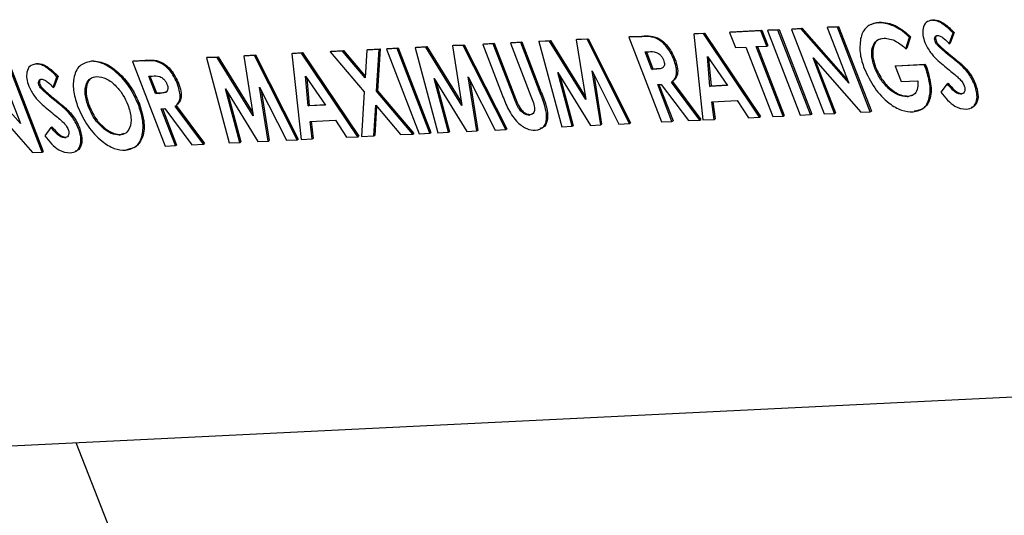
# Model space of a CAD drawing. Header units: inches. Extents: x 0.6 to 33.8, y 0 to 21.7.
# Tile 179 of 210: x 29.7392 to 29.9103, y 16.3098 to 16.3959. Entities that reach past the tile are written whole.
import ezdxf

# ---------------------------------------------------------------- set-up
doc = ezdxf.new("R2010")
doc.units = ezdxf.units.IN
doc.header["$MEASUREMENT"] = 0

msp = doc.modelspace()

# ---------------------------------------------------------------- linework, layer by layer
at = {"color": 7, "linetype": 'Continuous'}
for p, q in [((29.87951, 16.39457), (29.87969, 16.39468)), ((29.87969, 16.39468), (29.8815, 16.39477)), ((29.88132, 16.39466), (29.8815, 16.39477)), ((29.8815, 16.39477), (29.88718, 16.38006)), ((29.88841, 16.39539), (29.88858, 16.3955)), ((29.89114, 16.39481), (29.89132, 16.39492)), ((29.89736, 16.3958), (29.89786, 16.39595)), ((29.89769, 16.39584), (29.89786, 16.39595)), ((29.84506, 16.39289), (29.84524, 16.393)), ((29.84718, 16.39299), (29.84506, 16.39289)), ((29.84524, 16.393), (29.84735, 16.3931)), ((29.84718, 16.39299), (29.84735, 16.3931)), ((29.85633, 16.39344), (29.85651, 16.39355)), ((29.85801, 16.39352), (29.85633, 16.39344)), ((29.85633, 16.39344), (29.85793, 16.37853)), ((29.85651, 16.39355), (29.85819, 16.39363)), ((29.85801, 16.39352), (29.85819, 16.39363)), ((29.86777, 16.37901), (29.85801, 16.39352)), ((29.85819, 16.39363), (29.86794, 16.37912)), ((29.86799, 16.39401), (29.86255, 16.39374)), ((29.86255, 16.39374), (29.86272, 16.39385)), ((29.86255, 16.39374), (29.86357, 16.3911)), ((29.86272, 16.39385), (29.86816, 16.39412)), ((29.86799, 16.39401), (29.86816, 16.39412)), ((29.869, 16.39137), (29.86799, 16.39401)), ((29.86816, 16.39412), (29.86918, 16.39148)), ((29.86915, 16.39407), (29.86933, 16.39417)), ((29.87096, 16.39415), (29.86915, 16.39407)), ((29.86915, 16.39407), (29.87483, 16.37936)), ((29.86933, 16.39417), (29.87114, 16.39426)), ((29.87096, 16.39415), (29.87114, 16.39426)), ((29.87664, 16.37945), (29.87096, 16.39415)), ((29.87114, 16.39426), (29.87682, 16.37955)), ((29.8733, 16.39427), (29.87347, 16.39437)), ((29.87493, 16.39435), (29.8733, 16.39427)), ((29.8733, 16.39427), (29.87897, 16.37956)), ((29.87347, 16.39437), (29.8751, 16.39445)), ((29.87493, 16.39435), (29.8751, 16.39445)), ((29.88325, 16.38489), (29.87493, 16.39435)), ((29.8751, 16.39445), (29.88304, 16.38544)), ((29.88132, 16.39466), (29.87951, 16.39457)), ((29.87951, 16.39457), (29.88325, 16.38489)), ((29.887, 16.37995), (29.88132, 16.39466)), ((29.89399, 16.39299), (29.89336, 16.39101)), ((29.89382, 16.39289), (29.89399, 16.39299)), ((29.90072, 16.39176), (29.90138, 16.39364)), ((29.90155, 16.39374), (29.9009, 16.39187)), ((29.90138, 16.39364), (29.90155, 16.39374)), ((29.80809, 16.39119), (29.80997, 16.39128)), ((29.8098, 16.39117), (29.80997, 16.39128)), ((29.80997, 16.39128), (29.81598, 16.38155)), ((29.81443, 16.3914), (29.8146, 16.3915)), ((29.81629, 16.39149), (29.81443, 16.3914)), ((29.81443, 16.3914), (29.81606, 16.38102)), ((29.8146, 16.3915), (29.81646, 16.39159)), ((29.81629, 16.39149), (29.81646, 16.39159)), ((29.82367, 16.37686), (29.81629, 16.39149)), ((29.81646, 16.39159), (29.82385, 16.37697)), ((29.81968, 16.39165), (29.81986, 16.39176)), ((29.82149, 16.39174), (29.81968, 16.39165)), ((29.81968, 16.39165), (29.82307, 16.38288)), ((29.81986, 16.39176), (29.82167, 16.39185)), ((29.82149, 16.39174), (29.82167, 16.39185)), ((29.82519, 16.38217), (29.82149, 16.39174)), ((29.82167, 16.39185), (29.82536, 16.38228)), ((29.82447, 16.39189), (29.82465, 16.39199)), ((29.82629, 16.39198), (29.82447, 16.39189)), ((29.82447, 16.39189), (29.82803, 16.38267)), ((29.82465, 16.39199), (29.82646, 16.39208)), ((29.82629, 16.39198), (29.82646, 16.39208)), ((29.82967, 16.3832), (29.82629, 16.39198)), ((29.82646, 16.39208), (29.82985, 16.38331)), ((29.82942, 16.39213), (29.82959, 16.39223)), ((29.8313, 16.39222), (29.82942, 16.39213)), ((29.82942, 16.39213), (29.83339, 16.37734)), ((29.82959, 16.39223), (29.83147, 16.39233)), ((29.8313, 16.39222), (29.83147, 16.39233)), ((29.83756, 16.38207), (29.8313, 16.39222)), ((29.83147, 16.39233), (29.83748, 16.3826)), ((29.83592, 16.39245), (29.8361, 16.39255)), ((29.83779, 16.39254), (29.83592, 16.39245)), ((29.83592, 16.39245), (29.83756, 16.38207)), ((29.8361, 16.39255), (29.83796, 16.39264)), ((29.83779, 16.39254), (29.83796, 16.39264)), ((29.84517, 16.37791), (29.83779, 16.39254)), ((29.83796, 16.39264), (29.84535, 16.37802)), ((29.84506, 16.39289), (29.85074, 16.37818)), ((29.86719, 16.39128), (29.869, 16.39137)), ((29.87185, 16.37921), (29.86719, 16.39128)), ((29.8674, 16.39129), (29.87202, 16.37932)), ((29.869, 16.39137), (29.86918, 16.39148)), ((29.89318, 16.39091), (29.89382, 16.39289)), ((29.89824, 16.3922), (29.89842, 16.3923)), ((29.89868, 16.3915), (29.89886, 16.39161)), ((29.90072, 16.39176), (29.9009, 16.39187)), ((29.77816, 16.38963), (29.77834, 16.38973)), ((29.78003, 16.38972), (29.77816, 16.38963)), ((29.77816, 16.38963), (29.7798, 16.37926)), ((29.77834, 16.38973), (29.7802, 16.38983)), ((29.78003, 16.38972), (29.7802, 16.38983)), ((29.78741, 16.37509), (29.78003, 16.38972)), ((29.7802, 16.38983), (29.78759, 16.3752)), ((29.78653, 16.39004), (29.7867, 16.39014)), ((29.78821, 16.39012), (29.78653, 16.39004)), ((29.78653, 16.39004), (29.78812, 16.37513)), ((29.7867, 16.39014), (29.78839, 16.39022)), ((29.78821, 16.39012), (29.78839, 16.39022)), ((29.79797, 16.37561), (29.78821, 16.39012)), ((29.78839, 16.39022), (29.79814, 16.37572)), ((29.79316, 16.39036), (29.79334, 16.39047)), ((29.7953, 16.39046), (29.79316, 16.39036)), ((29.79316, 16.39036), (29.79908, 16.38341)), ((29.79334, 16.39047), (29.79547, 16.39057)), ((29.7953, 16.39046), (29.79547, 16.39057)), ((29.79923, 16.38584), (29.7953, 16.39046)), ((29.79547, 16.39057), (29.79925, 16.38614)), ((29.79952, 16.39067), (29.79923, 16.38584)), ((29.79952, 16.39067), (29.7997, 16.39078)), ((29.80166, 16.39077), (29.79952, 16.39067)), ((29.7997, 16.39078), (29.80184, 16.39088)), ((29.80122, 16.38351), (29.80166, 16.39077)), ((29.80184, 16.39088), (29.8014, 16.38361)), ((29.80166, 16.39077), (29.80184, 16.39088)), ((29.80297, 16.39084), (29.80315, 16.39094)), ((29.80479, 16.39093), (29.80297, 16.39084)), ((29.80297, 16.39084), (29.80865, 16.37613)), ((29.80315, 16.39094), (29.80496, 16.39103)), ((29.80479, 16.39093), (29.80496, 16.39103)), ((29.81046, 16.37622), (29.80479, 16.39093)), ((29.80496, 16.39103), (29.81064, 16.37632)), ((29.80792, 16.39108), (29.80809, 16.39119)), ((29.8098, 16.39117), (29.80792, 16.39108)), ((29.80792, 16.39108), (29.81189, 16.37629)), ((29.81606, 16.38102), (29.8098, 16.39117)), ((29.8479, 16.39034), (29.84851, 16.39037)), ((29.84906, 16.38732), (29.8479, 16.39034)), ((29.84811, 16.39035), (29.84923, 16.38743)), ((29.85915, 16.38436), (29.85869, 16.38954)), ((29.85869, 16.38954), (29.86218, 16.3845)), ((29.86357, 16.3911), (29.86538, 16.39119)), ((29.86538, 16.39119), (29.87004, 16.37912)), ((29.89318, 16.39091), (29.89336, 16.39101)), ((29.90078, 16.38967), (29.90096, 16.38978)), ((29.74169, 16.38821), (29.7422, 16.38836)), ((29.74202, 16.38825), (29.7422, 16.38836)), ((29.75163, 16.38872), (29.7518, 16.38882)), ((29.76093, 16.38879), (29.75881, 16.38868)), ((29.75881, 16.38868), (29.75899, 16.38879)), ((29.75881, 16.38868), (29.76449, 16.37398)), ((29.75899, 16.38879), (29.7611, 16.38889)), ((29.76093, 16.38879), (29.7611, 16.38889)), ((29.77166, 16.38931), (29.77183, 16.38942)), ((29.77354, 16.3894), (29.77166, 16.38931)), ((29.77166, 16.38931), (29.77563, 16.37452)), ((29.77183, 16.38942), (29.77371, 16.38951)), ((29.77354, 16.3894), (29.77371, 16.38951)), ((29.7798, 16.37926), (29.77354, 16.3894)), ((29.77371, 16.38951), (29.77972, 16.37978)), ((29.85289, 16.38902), (29.85307, 16.38912)), ((29.85891, 16.38923), (29.85933, 16.38446)), ((29.87706, 16.3893), (29.88536, 16.37987)), ((29.88078, 16.37965), (29.87706, 16.3893)), ((29.87745, 16.38886), (29.88096, 16.37975)), ((29.89638, 16.38809), (29.89134, 16.38785)), ((29.89134, 16.38785), (29.89152, 16.38795)), ((29.89134, 16.38785), (29.89236, 16.38521)), ((29.89152, 16.38795), (29.89655, 16.3882)), ((29.89638, 16.38809), (29.89655, 16.3882)), ((29.89664, 16.38747), (29.89638, 16.38809)), ((29.89655, 16.3882), (29.89681, 16.38757)), ((29.90274, 16.38804), (29.90292, 16.38814)), ((29.73937, 16.37788), (29.73105, 16.38733)), ((29.73563, 16.38755), (29.73937, 16.37788)), ((29.74312, 16.37293), (29.73744, 16.38764)), ((29.73762, 16.38775), (29.7433, 16.37304)), ((29.74589, 16.38615), (29.74523, 16.38428)), ((29.74571, 16.38604), (29.74589, 16.38615)), ((29.76164, 16.38613), (29.76226, 16.38616)), ((29.76281, 16.38312), (29.76164, 16.38613)), ((29.76186, 16.38614), (29.76298, 16.38322)), ((29.78935, 16.38095), (29.78889, 16.38613)), ((29.78889, 16.38613), (29.79238, 16.3811)), ((29.83271, 16.38677), (29.83839, 16.37758)), ((29.83522, 16.37743), (29.83271, 16.38677)), ((29.83308, 16.38618), (29.8354, 16.37753)), ((29.83867, 16.38706), (29.84334, 16.37782)), ((29.84016, 16.37767), (29.83867, 16.38706)), ((29.83895, 16.38651), (29.84033, 16.37777)), ((29.84906, 16.38732), (29.84923, 16.38743)), ((29.84977, 16.38736), (29.84906, 16.38732)), ((29.84923, 16.38743), (29.84994, 16.38746)), ((29.84977, 16.38736), (29.84994, 16.38746)), ((29.88776, 16.38756), (29.88793, 16.38767)), ((29.89664, 16.38747), (29.89681, 16.38757)), ((29.74257, 16.38461), (29.74275, 16.38471)), ((29.74506, 16.38417), (29.74571, 16.38604)), ((29.76664, 16.38481), (29.76682, 16.38492)), ((29.7891, 16.38583), (29.78952, 16.38106)), ((29.81122, 16.38572), (29.81689, 16.37653)), ((29.81373, 16.37638), (29.81122, 16.38572)), ((29.81158, 16.38514), (29.8139, 16.37648)), ((29.81717, 16.38601), (29.82184, 16.37677)), ((29.81866, 16.37662), (29.81717, 16.38601)), ((29.81745, 16.38546), (29.81883, 16.37672)), ((29.85008, 16.38468), (29.85069, 16.38471)), ((29.85255, 16.37827), (29.85008, 16.38468)), ((29.85029, 16.38469), (29.85273, 16.37838)), ((29.85069, 16.38471), (29.85539, 16.37841)), ((29.85249, 16.38511), (29.85266, 16.38521)), ((29.85741, 16.37851), (29.85249, 16.38511)), ((29.85266, 16.38521), (29.85758, 16.37861)), ((29.86218, 16.3845), (29.85915, 16.38436)), ((29.85915, 16.38436), (29.85933, 16.38446)), ((29.85933, 16.38446), (29.86211, 16.3846)), ((29.89236, 16.38521), (29.89526, 16.38535)), ((29.90033, 16.38483), (29.89928, 16.38336)), ((29.90033, 16.38483), (29.90051, 16.38493)), ((29.90509, 16.38472), (29.90526, 16.38482)), ((29.74301, 16.38391), (29.74319, 16.38402)), ((29.74506, 16.38417), (29.74523, 16.38428)), ((29.76281, 16.38312), (29.76298, 16.38322)), ((29.76352, 16.38315), (29.76281, 16.38312)), ((29.76298, 16.38322), (29.76369, 16.38326)), ((29.76352, 16.38315), (29.76369, 16.38326)), ((29.77496, 16.38395), (29.78063, 16.37476)), ((29.77746, 16.37461), (29.77496, 16.38395)), ((29.77532, 16.38337), (29.77764, 16.37472)), ((29.78091, 16.38424), (29.78558, 16.375)), ((29.7824, 16.37485), (29.78091, 16.38424)), ((29.78119, 16.38369), (29.78257, 16.37496)), ((29.79908, 16.38341), (29.79861, 16.37564)), ((29.80122, 16.38351), (29.8014, 16.38361)), ((29.80755, 16.37608), (29.80122, 16.38351)), ((29.8014, 16.38361), (29.80772, 16.37618)), ((29.82967, 16.3832), (29.82985, 16.38331)), ((29.89362, 16.38268), (29.89436, 16.38286)), ((29.90272, 16.38302), (29.90289, 16.38313)), ((29.90289, 16.38313), (29.90325, 16.38325)), ((29.73318, 16.38228), (29.74148, 16.37285)), ((29.74512, 16.38208), (29.74529, 16.38218)), ((29.75986, 16.3812), (29.76003, 16.3813)), ((29.76624, 16.3809), (29.76641, 16.38101)), ((29.76641, 16.38101), (29.77133, 16.37441)), ((29.79238, 16.3811), (29.78935, 16.38095)), ((29.78935, 16.38095), (29.78952, 16.38106)), ((29.78952, 16.38106), (29.79231, 16.38119)), ((29.80075, 16.37575), (29.80108, 16.38107)), ((29.80108, 16.38107), (29.80541, 16.37597)), ((29.82519, 16.38217), (29.82536, 16.38228)), ((29.85948, 16.38168), (29.86388, 16.3819)), ((29.85986, 16.37863), (29.85948, 16.38168)), ((29.85967, 16.38169), (29.86004, 16.37873)), ((29.86388, 16.3819), (29.86583, 16.37892)), ((29.89344, 16.38257), (29.89362, 16.38268)), ((29.74707, 16.38045), (29.74725, 16.38055)), ((29.75117, 16.38079), (29.75135, 16.3809)), ((29.76383, 16.38048), (29.76444, 16.38051)), ((29.7663, 16.37406), (29.76383, 16.38048)), ((29.76404, 16.38049), (29.76648, 16.37417)), ((29.76444, 16.38051), (29.76914, 16.3742)), ((29.77116, 16.3743), (29.76624, 16.3809)), ((29.80123, 16.38088), (29.80093, 16.37585)), ((29.82775, 16.37937), (29.82793, 16.37947)), ((29.82821, 16.37959), (29.82856, 16.37974)), ((29.87185, 16.37921), (29.87202, 16.37932)), ((29.87483, 16.37936), (29.87664, 16.37945)), ((29.87664, 16.37945), (29.87682, 16.37955)), ((29.87897, 16.37956), (29.88078, 16.37965)), ((29.88078, 16.37965), (29.88096, 16.37975)), ((29.88536, 16.37987), (29.887, 16.37995)), ((29.887, 16.37995), (29.88718, 16.38006)), ((29.78968, 16.37828), (29.79408, 16.37849)), ((29.79006, 16.37522), (29.78968, 16.37828)), ((29.78987, 16.37829), (29.79023, 16.37533)), ((29.79408, 16.37849), (29.79603, 16.37551)), ((29.83839, 16.37758), (29.84016, 16.37767)), ((29.84016, 16.37767), (29.84033, 16.37777)), ((29.84334, 16.37782), (29.84517, 16.37791)), ((29.84517, 16.37791), (29.84535, 16.37802)), ((29.85074, 16.37818), (29.85255, 16.37827)), ((29.85255, 16.37827), (29.85273, 16.37838)), ((29.85539, 16.37841), (29.85741, 16.37851)), ((29.85741, 16.37851), (29.85758, 16.37861)), ((29.85793, 16.37853), (29.85986, 16.37863)), ((29.85986, 16.37863), (29.86004, 16.37873)), ((29.86583, 16.37892), (29.86777, 16.37901)), ((29.86777, 16.37901), (29.86794, 16.37912)), ((29.87004, 16.37912), (29.87185, 16.37921)), ((29.74467, 16.37724), (29.74361, 16.37576)), ((29.74467, 16.37724), (29.74484, 16.37734)), ((29.74942, 16.37712), (29.7496, 16.37723)), ((29.75393, 16.37692), (29.75411, 16.37703)), ((29.75659, 16.3759), (29.75676, 16.376)), ((29.75676, 16.376), (29.75732, 16.37624)), ((29.80075, 16.37575), (29.80093, 16.37585)), ((29.80541, 16.37597), (29.80755, 16.37608)), ((29.80755, 16.37608), (29.80772, 16.37618)), ((29.80865, 16.37613), (29.81046, 16.37622)), ((29.81046, 16.37622), (29.81064, 16.37632)), ((29.81189, 16.37629), (29.81373, 16.37638)), ((29.81373, 16.37638), (29.8139, 16.37648)), ((29.81689, 16.37653), (29.81866, 16.37662)), ((29.81866, 16.37662), (29.81883, 16.37672)), ((29.82184, 16.37677), (29.82367, 16.37686)), ((29.82367, 16.37686), (29.82385, 16.37697)), ((29.83339, 16.37734), (29.83522, 16.37743)), ((29.83522, 16.37743), (29.8354, 16.37753)), ((29.74705, 16.37543), (29.74723, 16.37554)), ((29.74723, 16.37554), (29.74759, 16.37565)), ((29.7663, 16.37406), (29.76648, 16.37417)), ((29.76914, 16.3742), (29.77116, 16.3743)), ((29.77116, 16.3743), (29.77133, 16.37441)), ((29.77563, 16.37452), (29.77746, 16.37461)), ((29.77746, 16.37461), (29.77764, 16.37472)), ((29.78063, 16.37476), (29.7824, 16.37485)), ((29.7824, 16.37485), (29.78257, 16.37496)), ((29.78558, 16.375), (29.78741, 16.37509)), ((29.78741, 16.37509), (29.78759, 16.3752)), ((29.78812, 16.37513), (29.79006, 16.37522)), ((29.79006, 16.37522), (29.79023, 16.37533)), ((29.79603, 16.37551), (29.79797, 16.37561)), ((29.79797, 16.37561), (29.79814, 16.37572)), ((29.79861, 16.37564), (29.80075, 16.37575)), ((29.74148, 16.37285), (29.74312, 16.37293)), ((29.74312, 16.37293), (29.7433, 16.37304)), ((29.76449, 16.37398), (29.7663, 16.37406)), ((29.63188, 16.31676), (29.97067, 16.33329)), ((29.749, 16.32247), (30.16026, 15.26771))]:
    msp.add_line(p, q, dxfattribs=at)
for points, knots in [([(29.88841, 16.39539), (29.8879, 16.39532), (29.88707, 16.3952), (29.88619, 16.39452), (29.88561, 16.39371), (29.88541, 16.39298), (29.88531, 16.39262)], [0, 0, 0, 0, 0.339739, 0.559821, 0.779895, 1, 1, 1, 1]), ([(29.88714, 16.3951), (29.88729, 16.39519), (29.88772, 16.39542), (29.88825, 16.39547), (29.88858, 16.3955)], [0, 0, 0, 0, 0.364663, 1, 1, 1, 1]), ([(29.89114, 16.39481), (29.89061, 16.39502), (29.88965, 16.39538), (29.88879, 16.39539), (29.88841, 16.39539)], [0, 0, 0, 0, 0.559737, 1, 1, 1, 1]), ([(29.88858, 16.3955), (29.88907, 16.39549), (29.88994, 16.39547), (29.8909, 16.39509), (29.89132, 16.39492)], [0, 0, 0, 0, 0.559875, 1, 1, 1, 1]), ([(29.89382, 16.39289), (29.89333, 16.39333), (29.89245, 16.39412), (29.89154, 16.3946), (29.89114, 16.39481)], [0, 0, 0, 0, 0.560132, 1, 1, 1, 1]), ([(29.89132, 16.39492), (29.89183, 16.39464), (29.89274, 16.39413), (29.89361, 16.39334), (29.89399, 16.39299)], [0, 0, 0, 0, 0.559434, 1, 1, 1, 1]), ([(29.89769, 16.39584), (29.89732, 16.39577), (29.8966, 16.39561), (29.89612, 16.39456), (29.89605, 16.39331), (29.89633, 16.39243), (29.89648, 16.39198)], [0, 0, 0, 0, 0.279767, 0.559448, 0.779674, 1, 1, 1, 1]), ([(29.90138, 16.39364), (29.90097, 16.39404), (29.90029, 16.3947), (29.8993, 16.39542), (29.89845, 16.3958), (29.89794, 16.39583), (29.89769, 16.39584)], [0, 0, 0, 0, 0.340218, 0.560183, 0.780082, 1, 1, 1, 1]), ([(29.89786, 16.39595), (29.89827, 16.39591), (29.89893, 16.39584), (29.89994, 16.39521), (29.90076, 16.39453), (29.90129, 16.394), (29.90155, 16.39374)], [0, 0, 0, 0, 0.338975, 0.559087, 0.779482, 1, 1, 1, 1]), ([(29.85289, 16.38902), (29.85257, 16.38972), (29.85207, 16.39077), (29.85106, 16.39188), (29.84941, 16.39314), (29.84817, 16.39306), (29.84718, 16.39299)], [0, 0, 0, 0, 0.2496356, 0.3753556, 0.5010048, 1, 1, 1, 1]), ([(29.84735, 16.3931), (29.84835, 16.39316), (29.84959, 16.39324), (29.85124, 16.39199), (29.85225, 16.39087), (29.85274, 16.38982), (29.85307, 16.38912)], [0, 0, 0, 0, 0.4989952, 0.6246444, 0.7503644, 1, 1, 1, 1]), ([(29.89824, 16.3922), (29.8982, 16.39236), (29.89812, 16.39267), (29.89824, 16.39299), (29.89844, 16.39317), (29.8986, 16.39319), (29.89869, 16.3932)], [0, 0, 0, 0, 0.277865, 0.558135, 0.778936, 1, 1, 1, 1]), ([(29.89853, 16.39317), (29.89847, 16.39311), (29.89836, 16.39299), (29.89831, 16.39268), (29.89838, 16.39243), (29.89842, 16.3923)], [0, 0, 0, 0, 0.331931, 0.666676, 1, 1, 1, 1]), ([(29.89869, 16.3932), (29.89887, 16.39317), (29.89925, 16.39311), (29.89997, 16.39257), (29.90044, 16.39207), (29.90072, 16.39176)], [0, 0, 0, 0, 0.279014, 0.559212, 1, 1, 1, 1]), ([(29.88531, 16.39262), (29.88521, 16.39174), (29.88504, 16.39018), (29.88567, 16.3883), (29.88595, 16.38747)], [0, 0, 0, 0, 0.559253, 1, 1, 1, 1]), ([(29.88776, 16.38756), (29.88753, 16.38832), (29.88707, 16.38983), (29.88742, 16.39152), (29.88821, 16.39255), (29.88899, 16.39268), (29.88938, 16.39275)], [0, 0, 0, 0, 0.279476, 0.559148, 0.779437, 1, 1, 1, 1]), ([(29.88889, 16.3926), (29.88865, 16.39254), (29.88794, 16.39235), (29.88745, 16.39113), (29.88736, 16.38945), (29.88774, 16.38826), (29.88793, 16.38767)], [0, 0, 0, 0, 0.163976, 0.488566, 0.744203, 1, 1, 1, 1]), ([(29.88938, 16.39275), (29.89007, 16.39266), (29.89132, 16.3925), (29.89261, 16.39139), (29.89318, 16.39091)], [0, 0, 0, 0, 0.558633, 1, 1, 1, 1]), ([(29.89648, 16.39198), (29.89678, 16.39138), (29.8974, 16.39016), (29.89907, 16.38853), (29.90028, 16.38755), (29.90101, 16.38695)], [0, 0, 0, 0, 0.278494, 0.558591, 1, 1, 1, 1]), ([(29.89868, 16.3915), (29.89858, 16.39162), (29.8984, 16.39183), (29.89829, 16.39209), (29.89824, 16.3922)], [0, 0, 0, 0, 0.559978, 1, 1, 1, 1]), ([(29.89842, 16.3923), (29.89848, 16.39216), (29.8986, 16.39191), (29.89878, 16.3917), (29.89886, 16.39161)], [0, 0, 0, 0, 0.559238, 1, 1, 1, 1]), ([(29.90078, 16.38967), (29.90039, 16.38999), (29.89968, 16.39057), (29.89898, 16.39122), (29.89868, 16.3915)], [0, 0, 0, 0, 0.560208, 1, 1, 1, 1]), ([(29.89886, 16.39161), (29.89924, 16.39125), (29.89994, 16.39061), (29.90065, 16.39003), (29.90096, 16.38978)], [0, 0, 0, 0, 0.559767, 1, 1, 1, 1]), ([(29.84851, 16.39037), (29.84893, 16.39041), (29.84946, 16.39045), (29.85018, 16.39011), (29.85054, 16.38982), (29.85086, 16.38942), (29.851, 16.38912), (29.85107, 16.38896)], [0, 0, 0, 0, 0.499996, 0.625137, 0.750202, 0.875093, 1, 1, 1, 1]), ([(29.90274, 16.38804), (29.90238, 16.38835), (29.90173, 16.38891), (29.90107, 16.38944), (29.90078, 16.38967)], [0, 0, 0, 0, 0.559951, 1, 1, 1, 1]), ([(29.90096, 16.38978), (29.90133, 16.38948), (29.90198, 16.38895), (29.90263, 16.38839), (29.90292, 16.38814)], [0, 0, 0, 0, 0.560045, 1, 1, 1, 1]), ([(29.74202, 16.38825), (29.74166, 16.38817), (29.74093, 16.38802), (29.74046, 16.38697), (29.74038, 16.38572), (29.74067, 16.38483), (29.74081, 16.38439)], [0, 0, 0, 0, 0.279767, 0.559448, 0.779674, 1, 1, 1, 1]), ([(29.74571, 16.38604), (29.7453, 16.38645), (29.74463, 16.38711), (29.74364, 16.38783), (29.74279, 16.38821), (29.74228, 16.38824), (29.74202, 16.38825)], [0, 0, 0, 0, 0.340218, 0.560183, 0.780082, 1, 1, 1, 1]), ([(29.7422, 16.38836), (29.7426, 16.38831), (29.74326, 16.38824), (29.74427, 16.38762), (29.7451, 16.38693), (29.74563, 16.38641), (29.74589, 16.38615)], [0, 0, 0, 0, 0.338975, 0.559087, 0.779482, 1, 1, 1, 1]), ([(29.75163, 16.38872), (29.75091, 16.38853), (29.74947, 16.38817), (29.74853, 16.38601), (29.74849, 16.38341), (29.74906, 16.38163), (29.74935, 16.38074)], [0, 0, 0, 0, 0.279509, 0.559161, 0.779576, 1, 1, 1, 1]), ([(29.75986, 16.3812), (29.75933, 16.38233), (29.75828, 16.38459), (29.75589, 16.38705), (29.75356, 16.38856), (29.75227, 16.38867), (29.75163, 16.38872)], [0, 0, 0, 0, 0.279668, 0.559426, 0.779691, 1, 1, 1, 1]), ([(29.7518, 16.38882), (29.75264, 16.38872), (29.75431, 16.38851), (29.75683, 16.38646), (29.75885, 16.38397), (29.75964, 16.38219), (29.76003, 16.3813)], [0, 0, 0, 0, 0.279367, 0.559189, 0.779515, 1, 1, 1, 1]), ([(29.76664, 16.38481), (29.76631, 16.38551), (29.76582, 16.38656), (29.76481, 16.38768), (29.76316, 16.38893), (29.76192, 16.38885), (29.76093, 16.38879)], [0, 0, 0, 0, 0.249636, 0.375356, 0.501005, 1, 1, 1, 1]), ([(29.7611, 16.38889), (29.76209, 16.38896), (29.76334, 16.38904), (29.76499, 16.38778), (29.766, 16.38667), (29.76649, 16.38562), (29.76682, 16.38492)], [0, 0, 0, 0, 0.4989952, 0.6246444, 0.7503644, 1, 1, 1, 1]), ([(29.85107, 16.38896), (29.85112, 16.38881), (29.85122, 16.38852), (29.85125, 16.38809), (29.85114, 16.38777), (29.85069, 16.38742), (29.85018, 16.38738), (29.84977, 16.38736)], [0, 0, 0, 0, 0.1251548, 0.2500173, 0.3747141, 0.4998423, 1, 1, 1, 1]), ([(29.85249, 16.38511), (29.85271, 16.38531), (29.85317, 16.38571), (29.8535, 16.38703), (29.85312, 16.38826), (29.85289, 16.38902)], [0, 0, 0, 0, 0.2813691, 0.5616675, 1, 1, 1, 1]), ([(29.85307, 16.38912), (29.85323, 16.38865), (29.85355, 16.38771), (29.85357, 16.38613), (29.85301, 16.38556), (29.85266, 16.38521)], [0, 0, 0, 0, 0.281082, 0.561294, 1, 1, 1, 1]), ([(29.90509, 16.38472), (29.90474, 16.38543), (29.90413, 16.38671), (29.90317, 16.38763), (29.90274, 16.38804)], [0, 0, 0, 0, 0.557989, 1, 1, 1, 1]), ([(29.90292, 16.38814), (29.90346, 16.38761), (29.90442, 16.38666), (29.905, 16.38538), (29.90526, 16.38482)], [0, 0, 0, 0, 0.560209, 1, 1, 1, 1]), ([(29.76226, 16.38616), (29.76268, 16.3862), (29.76321, 16.38625), (29.76393, 16.3859), (29.76429, 16.38561), (29.76461, 16.38521), (29.76475, 16.38491), (29.76481, 16.38476)], [0, 0, 0, 0, 0.4999962, 0.6251374, 0.7502018, 0.8750928, 1, 1, 1, 1]), ([(29.84994, 16.38746), (29.85037, 16.38746), (29.8508, 16.38746), (29.85109, 16.38771), (29.85109, 16.38771)], [0, 0, 0, 0, 0.997294, 1, 1, 1, 1]), ([(29.88595, 16.38747), (29.8865, 16.38631), (29.88759, 16.38399), (29.89006, 16.38142), (29.89246, 16.38005), (29.89377, 16.37997), (29.89443, 16.37993)], [0, 0, 0, 0, 0.279669, 0.5591, 0.779372, 1, 1, 1, 1]), ([(29.89344, 16.38257), (29.89288, 16.38263), (29.89174, 16.38274), (29.89, 16.38405), (29.88858, 16.38573), (29.88803, 16.38695), (29.88776, 16.38756)], [0, 0, 0, 0, 0.2798924, 0.5595078, 0.7796982, 1, 1, 1, 1]), ([(29.88793, 16.38767), (29.8883, 16.38689), (29.88903, 16.38534), (29.89071, 16.38369), (29.8923, 16.38276), (29.89318, 16.38271), (29.89362, 16.38268)], [0, 0, 0, 0, 0.279421, 0.559118, 0.779444, 1, 1, 1, 1]), ([(29.89443, 16.37993), (29.89513, 16.38007), (29.89654, 16.38035), (29.89741, 16.38245), (29.89744, 16.38492), (29.8969, 16.38662), (29.89664, 16.38747)], [0, 0, 0, 0, 0.279827, 0.558972, 0.779604, 1, 1, 1, 1]), ([(29.89681, 16.38757), (29.89712, 16.3865), (29.89775, 16.38434), (29.89741, 16.38181), (29.89628, 16.38031), (29.89516, 16.38013), (29.8946, 16.38004)], [0, 0, 0, 0, 0.27957, 0.559349, 0.779431, 1, 1, 1, 1]), ([(29.90101, 16.38695), (29.9013, 16.38671), (29.90178, 16.38633), (29.90243, 16.38575), (29.90297, 16.38519), (29.90321, 16.38471), (29.90333, 16.38447)], [0, 0, 0, 0, 0.340769, 0.561242, 0.781152, 1, 1, 1, 1]), ([(29.74257, 16.38461), (29.74254, 16.38476), (29.74246, 16.38508), (29.74258, 16.3854), (29.74277, 16.38558), (29.74294, 16.3856), (29.74302, 16.38561)], [0, 0, 0, 0, 0.277865, 0.558135, 0.778936, 1, 1, 1, 1]), ([(29.74301, 16.38391), (29.74291, 16.38403), (29.74274, 16.38424), (29.74262, 16.38449), (29.74257, 16.38461)], [0, 0, 0, 0, 0.559978, 1, 1, 1, 1]), ([(29.74286, 16.38557), (29.74281, 16.38551), (29.7427, 16.38539), (29.74264, 16.38509), (29.74271, 16.38484), (29.74275, 16.38471)], [0, 0, 0, 0, 0.331931, 0.666676, 1, 1, 1, 1]), ([(29.74275, 16.38471), (29.74282, 16.38457), (29.74293, 16.38432), (29.74311, 16.38411), (29.74319, 16.38402)], [0, 0, 0, 0, 0.559238, 1, 1, 1, 1]), ([(29.74302, 16.38561), (29.74321, 16.38558), (29.74358, 16.38552), (29.7443, 16.38498), (29.74477, 16.38448), (29.74506, 16.38417)], [0, 0, 0, 0, 0.279014, 0.559212, 1, 1, 1, 1]), ([(29.75117, 16.38079), (29.75093, 16.38154), (29.75045, 16.38305), (29.75071, 16.38479), (29.75146, 16.38587), (29.75223, 16.38601), (29.75262, 16.38608)], [0, 0, 0, 0, 0.279934, 0.559393, 0.779573, 1, 1, 1, 1]), ([(29.75221, 16.38594), (29.75195, 16.38587), (29.75122, 16.38567), (29.75076, 16.38439), (29.75075, 16.38267), (29.75115, 16.38149), (29.75135, 16.3809)], [0, 0, 0, 0, 0.1763103, 0.4959006, 0.7477195, 1, 1, 1, 1]), ([(29.75262, 16.38608), (29.75317, 16.38601), (29.75426, 16.38589), (29.75593, 16.38454), (29.75725, 16.3829), (29.75777, 16.38173), (29.75803, 16.38114)], [0, 0, 0, 0, 0.279536, 0.55925, 0.779504, 1, 1, 1, 1]), ([(29.76481, 16.38476), (29.76487, 16.38461), (29.76497, 16.38431), (29.765, 16.38388), (29.76489, 16.38357), (29.76444, 16.38321), (29.76393, 16.38318), (29.76352, 16.38315)], [0, 0, 0, 0, 0.125155, 0.250017, 0.374714, 0.499842, 1, 1, 1, 1]), ([(29.76624, 16.3809), (29.76646, 16.3811), (29.76691, 16.3815), (29.76725, 16.38282), (29.76687, 16.38406), (29.76664, 16.38481)], [0, 0, 0, 0, 0.281369, 0.561667, 1, 1, 1, 1]), ([(29.76682, 16.38492), (29.76698, 16.38444), (29.7673, 16.3835), (29.76732, 16.38192), (29.76676, 16.38135), (29.76641, 16.38101)], [0, 0, 0, 0, 0.2810821, 0.5612941, 1, 1, 1, 1]), ([(29.89526, 16.38535), (29.89527, 16.38491), (29.89529, 16.38403), (29.89477, 16.38284), (29.89395, 16.38267), (29.89344, 16.38257)], [0, 0, 0, 0, 0.281031, 0.561239, 1, 1, 1, 1]), ([(29.90272, 16.38302), (29.90249, 16.38306), (29.90205, 16.38312), (29.90119, 16.3838), (29.90066, 16.38444), (29.90033, 16.38483)], [0, 0, 0, 0, 0.279066, 0.559245, 1, 1, 1, 1]), ([(29.90051, 16.38493), (29.90093, 16.38443), (29.90151, 16.38374), (29.90238, 16.38318), (29.90272, 16.38315), (29.90289, 16.38313)], [0, 0, 0, 0, 0.559407, 0.779869, 1, 1, 1, 1]), ([(29.90333, 16.38447), (29.90339, 16.38425), (29.90351, 16.38379), (29.90334, 16.38334), (29.90307, 16.38308), (29.90283, 16.38304), (29.90272, 16.38302)], [0, 0, 0, 0, 0.278174, 0.558403, 0.779137, 1, 1, 1, 1]), ([(29.90367, 16.38038), (29.90409, 16.38046), (29.90493, 16.38061), (29.90553, 16.38174), (29.90558, 16.3832), (29.90525, 16.38421), (29.90509, 16.38472)], [0, 0, 0, 0, 0.280178, 0.559487, 0.779603, 1, 1, 1, 1]), ([(29.90526, 16.38482), (29.90546, 16.38418), (29.90586, 16.38289), (29.90556, 16.38146), (29.90503, 16.38077), (29.90462, 16.38069), (29.90453, 16.38067)], [0, 0, 0, 0, 0.333046, 0.665755, 0.928104, 1, 1, 1, 1]), ([(29.74081, 16.38439), (29.74112, 16.38378), (29.74173, 16.38257), (29.7434, 16.38094), (29.74461, 16.37995), (29.74535, 16.37935)], [0, 0, 0, 0, 0.278494, 0.558591, 1, 1, 1, 1]), ([(29.74512, 16.38208), (29.74472, 16.3824), (29.74401, 16.38298), (29.74332, 16.38363), (29.74301, 16.38391)], [0, 0, 0, 0, 0.560208, 1, 1, 1, 1]), ([(29.74319, 16.38402), (29.74358, 16.38366), (29.74427, 16.38302), (29.74498, 16.38244), (29.74529, 16.38218)], [0, 0, 0, 0, 0.559767, 1, 1, 1, 1]), ([(29.76369, 16.38326), (29.76412, 16.38325), (29.76455, 16.38325), (29.76484, 16.38351), (29.76484, 16.38351)], [0, 0, 0, 0, 0.997294, 1, 1, 1, 1]), ([(29.82307, 16.38288), (29.82339, 16.38203), (29.82405, 16.38034), (29.82557, 16.37808), (29.82736, 16.37685), (29.82833, 16.37677), (29.82881, 16.37673)], [0, 0, 0, 0, 0.281896, 0.559523, 0.779612, 1, 1, 1, 1]), ([(29.82881, 16.37673), (29.82936, 16.37685), (29.83047, 16.3771), (29.83107, 16.37959), (29.8302, 16.38183), (29.82967, 16.3832)], [0, 0, 0, 0, 0.280053, 0.559964, 1, 1, 1, 1]), ([(29.82985, 16.38331), (29.83019, 16.38245), (29.83088, 16.38075), (29.83103, 16.3785), (29.83046, 16.37723), (29.82981, 16.37709), (29.8296, 16.37704)], [0, 0, 0, 0, 0.317236, 0.630069, 0.877331, 1, 1, 1, 1]), ([(29.89928, 16.38336), (29.89965, 16.38288), (29.90039, 16.38194), (29.90196, 16.3806), (29.90302, 16.38046), (29.90367, 16.38038)], [0, 0, 0, 0, 0.281493, 0.562113, 1, 1, 1, 1]), ([(29.74707, 16.38045), (29.74671, 16.38076), (29.74606, 16.38132), (29.74541, 16.38185), (29.74512, 16.38208)], [0, 0, 0, 0, 0.5599508, 1, 1, 1, 1]), ([(29.74529, 16.38218), (29.74566, 16.38189), (29.74632, 16.38136), (29.74696, 16.3808), (29.74725, 16.38055)], [0, 0, 0, 0, 0.5600451, 1, 1, 1, 1]), ([(29.75803, 16.38114), (29.75826, 16.3804), (29.75873, 16.37891), (29.75845, 16.3772), (29.75773, 16.37611), (29.75697, 16.37597), (29.75659, 16.3759)], [0, 0, 0, 0, 0.279792, 0.559446, 0.77965, 1, 1, 1, 1]), ([(29.75761, 16.37326), (29.75833, 16.37343), (29.75978, 16.37377), (29.76067, 16.37596), (29.76073, 16.37853), (29.76015, 16.38031), (29.75986, 16.3812)], [0, 0, 0, 0, 0.279501, 0.559241, 0.779517, 1, 1, 1, 1]), ([(29.76003, 16.3813), (29.76038, 16.38017), (29.76108, 16.37791), (29.76064, 16.37533), (29.75952, 16.37368), (29.75837, 16.37347), (29.75779, 16.37336)], [0, 0, 0, 0, 0.279669, 0.559362, 0.779622, 1, 1, 1, 1]), ([(29.82775, 16.37937), (29.82757, 16.37938), (29.8272, 16.3794), (29.82658, 16.37975), (29.82575, 16.38066), (29.82542, 16.38155), (29.82519, 16.38217)], [0, 0, 0, 0, 0.187138, 0.373813, 0.56016, 1, 1, 1, 1]), ([(29.82536, 16.38228), (29.82551, 16.38189), (29.82581, 16.38113), (29.82646, 16.38008), (29.82727, 16.37952), (29.82771, 16.37949), (29.82793, 16.37947)], [0, 0, 0, 0, 0.281906, 0.5598019, 0.7794425, 1, 1, 1, 1]), ([(29.82803, 16.38267), (29.82836, 16.38188), (29.82877, 16.38088), (29.82863, 16.37996), (29.82837, 16.3795), (29.828, 16.37942), (29.82775, 16.37937)], [0, 0, 0, 0, 0.499172, 0.624669, 0.750353, 1, 1, 1, 1]), ([(29.74535, 16.37935), (29.74564, 16.37912), (29.74611, 16.37873), (29.74676, 16.37816), (29.74731, 16.3776), (29.74755, 16.37712), (29.74767, 16.37688)], [0, 0, 0, 0, 0.340769, 0.561242, 0.781152, 1, 1, 1, 1]), ([(29.74942, 16.37712), (29.74908, 16.37784), (29.74846, 16.37911), (29.7475, 16.38004), (29.74707, 16.38045)], [0, 0, 0, 0, 0.557989, 1, 1, 1, 1]), ([(29.74725, 16.38055), (29.74779, 16.38002), (29.74876, 16.37907), (29.74934, 16.37779), (29.7496, 16.37723)], [0, 0, 0, 0, 0.5602086, 1, 1, 1, 1]), ([(29.74935, 16.38074), (29.74988, 16.3796), (29.75094, 16.37734), (29.75334, 16.37486), (29.75568, 16.37338), (29.75697, 16.3733), (29.75761, 16.37326)], [0, 0, 0, 0, 0.279587, 0.559385, 0.779568, 1, 1, 1, 1]), ([(29.75393, 16.37692), (29.75329, 16.37752), (29.75213, 16.3786), (29.75147, 16.38012), (29.75117, 16.38079)], [0, 0, 0, 0, 0.558374, 1, 1, 1, 1]), ([(29.75135, 16.3809), (29.75174, 16.38004), (29.75244, 16.37851), (29.7536, 16.37748), (29.75411, 16.37703)], [0, 0, 0, 0, 0.559408, 1, 1, 1, 1]), ([(29.74705, 16.37543), (29.74683, 16.37546), (29.74638, 16.37553), (29.74552, 16.3762), (29.74499, 16.37684), (29.74467, 16.37724)], [0, 0, 0, 0, 0.279066, 0.559245, 1, 1, 1, 1]), ([(29.74484, 16.37734), (29.74526, 16.37684), (29.74585, 16.37614), (29.74671, 16.37559), (29.74705, 16.37556), (29.74723, 16.37554)], [0, 0, 0, 0, 0.559407, 0.779869, 1, 1, 1, 1]), ([(29.74767, 16.37688), (29.74773, 16.37666), (29.74784, 16.3762), (29.74767, 16.37575), (29.7474, 16.37548), (29.74717, 16.37545), (29.74705, 16.37543)], [0, 0, 0, 0, 0.278174, 0.558403, 0.779137, 1, 1, 1, 1]), ([(29.748, 16.37279), (29.74842, 16.37286), (29.74926, 16.37302), (29.74987, 16.37415), (29.74992, 16.37561), (29.74959, 16.37662), (29.74942, 16.37712)], [0, 0, 0, 0, 0.280178, 0.559487, 0.779603, 1, 1, 1, 1]), ([(29.7496, 16.37723), (29.7498, 16.37658), (29.7502, 16.37529), (29.74989, 16.37387), (29.74936, 16.37318), (29.74895, 16.37309), (29.74886, 16.37308)], [0, 0, 0, 0, 0.333046, 0.665755, 0.928104, 1, 1, 1, 1]), ([(29.75659, 16.3759), (29.75611, 16.37593), (29.75526, 16.376), (29.75434, 16.37664), (29.75393, 16.37692)], [0, 0, 0, 0, 0.559415, 1, 1, 1, 1]), ([(29.75411, 16.37703), (29.75463, 16.37668), (29.75556, 16.37606), (29.75639, 16.37602), (29.75676, 16.376)], [0, 0, 0, 0, 0.5593701, 1, 1, 1, 1]), ([(29.74361, 16.37576), (29.74398, 16.37529), (29.74473, 16.37435), (29.74629, 16.37301), (29.74736, 16.37287), (29.748, 16.37279)], [0, 0, 0, 0, 0.281493, 0.562113, 1, 1, 1, 1])]:
    msp.add_open_spline(points, degree=3, knots=knots, dxfattribs=at)

doc.saveas('drawing.dxf')
